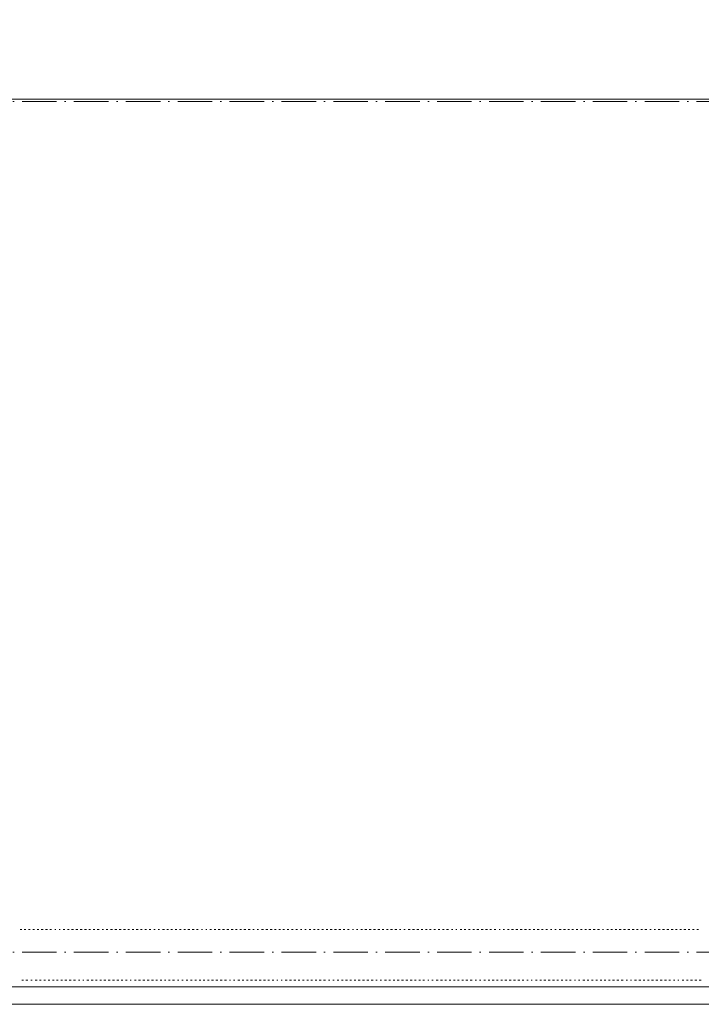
# Model space of a CAD drawing. Header units: centimetres. Extents: x -16053 to 7031, y -7778 to 254.
# Tile 174 of 256: x -6690 to -6216, y -2097 to -1412. Entities that reach past the tile are written whole.
import ezdxf

# ---------------------------------------------------------------- set-up
doc = ezdxf.new("R2010")
doc.units = ezdxf.units.CM
doc.header["$MEASUREMENT"] = 0
doc.linetypes.add('ACAD_ISO10W100', pattern=[18, 12, -3, 0, -3])
doc.layers.get('0').update_dxf_attribs({"linetype": 'CONTINUOUS'})
doc.layers.add('ODGROMÓWKA', color=3, linetype='ACAD_ISO10W100', lineweight=13)

msp = doc.modelspace()

# ---------------------------------------------------------------- linework, layer by layer
at = {"color": 252, "linetype": 'Continuous', "lineweight": 9, "true_color": 0x989898}
for points in [[(-4358.034, -325.557), (-4363.161, -325.557), (-6131.771, -325.557), (-6136.402, -325.557), (-6136.402, -855.164), (-9272.364, -855.164), (-9277.326, -855.164), (-9277.326, -2080.604), (-9277.326, -2085.236), (-6086.948, -2085.236), (-6081.82, -2085.236), (-6081.82, -1575.807)], [(-9277.326, -1467.802), (-6136.402, -1467.802), (-6136.402, -1467.802)]]:
    msp.add_lwpolyline(points, dxfattribs=at)
at = {"color": 254, "linetype": 'Continuous', "lineweight": 5, "true_color": 0xfdc4fd}
for points in [[(-6688.503, -2045.374), (-6689.826, -2045.374), (-6689.826, -2045.374)], [(-6688.503, -2045.374), (-6689.826, -2045.374), (-6689.826, -2045.374)], [(-6685.691, -2045.374), (-6686.849, -2045.374), (-6686.849, -2045.374)], [(-6685.691, -2045.374), (-6686.849, -2045.374), (-6686.849, -2045.374)], [(-6682.714, -2045.374), (-6683.872, -2045.374), (-6683.872, -2045.374)], [(-6682.714, -2045.374), (-6683.872, -2045.374), (-6683.872, -2045.374)], [(-6679.737, -2045.374), (-6680.895, -2045.374), (-6680.895, -2045.374)], [(-6679.737, -2045.374), (-6680.895, -2045.374), (-6680.895, -2045.374)], [(-6676.76, -2045.374), (-6677.918, -2045.374), (-6677.918, -2045.374)], [(-6676.76, -2045.374), (-6677.918, -2045.374), (-6677.918, -2045.374)], [(-6673.783, -2045.374), (-6675.106, -2045.374), (-6675.106, -2045.374)], [(-6673.783, -2045.374), (-6675.106, -2045.374), (-6675.106, -2045.374)], [(-6670.806, -2045.374), (-6672.129, -2045.374), (-6672.129, -2045.374)], [(-6670.806, -2045.374), (-6672.129, -2045.374), (-6672.129, -2045.374)], [(-6667.828, -2045.374), (-6669.152, -2045.374), (-6669.152, -2045.374)], [(-6667.828, -2045.374), (-6669.152, -2045.374), (-6669.152, -2045.374)], [(-6664.851, -2045.374), (-6665.678, -2045.374), (-6665.678, -2045.374)], [(-6664.851, -2045.374), (-6665.678, -2045.374), (-6665.678, -2045.374)], [(-6661.874, -2045.374), (-6662.701, -2045.374), (-6662.701, -2045.374)], [(-6661.874, -2045.374), (-6662.701, -2045.374), (-6662.701, -2045.374)], [(-6658.566, -2045.374), (-6659.724, -2045.374), (-6659.724, -2045.374)], [(-6658.566, -2045.374), (-6659.724, -2045.374), (-6659.724, -2045.374)], [(-6655.589, -2045.374), (-6656.747, -2045.374), (-6656.747, -2045.374)], [(-6655.589, -2045.374), (-6656.747, -2045.374), (-6656.747, -2045.374)], [(-6652.612, -2045.374), (-6653.935, -2045.374), (-6653.935, -2045.374)], [(-6652.612, -2045.374), (-6653.935, -2045.374), (-6653.935, -2045.374)], [(-6649.635, -2045.374), (-6650.958, -2045.374), (-6650.958, -2045.374)], [(-6649.635, -2045.374), (-6650.958, -2045.374), (-6650.958, -2045.374)], [(-6646.657, -2045.374), (-6647.981, -2045.374), (-6647.981, -2045.374)], [(-6646.657, -2045.374), (-6647.981, -2045.374), (-6647.981, -2045.374)], [(-6643.68, -2045.374), (-6645.003, -2045.374), (-6645.003, -2045.374)], [(-6643.68, -2045.374), (-6645.003, -2045.374), (-6645.003, -2045.374)], [(-6640.703, -2045.374), (-6642.026, -2045.374), (-6642.026, -2045.374)], [(-6640.703, -2045.374), (-6642.026, -2045.374), (-6642.026, -2045.374)], [(-6637.726, -2045.374), (-6639.049, -2045.374), (-6639.049, -2045.374)], [(-6637.726, -2045.374), (-6639.049, -2045.374), (-6639.049, -2045.374)], [(-6634.749, -2045.374), (-6636.072, -2045.374), (-6636.072, -2045.374)], [(-6634.749, -2045.374), (-6636.072, -2045.374), (-6636.072, -2045.374)], [(-6631.771, -2045.374), (-6632.764, -2045.374), (-6632.764, -2045.374)], [(-6631.771, -2045.374), (-6632.764, -2045.374), (-6632.764, -2045.374)], [(-6628.794, -2045.374), (-6629.787, -2045.374), (-6629.787, -2045.374)], [(-6628.794, -2045.374), (-6629.787, -2045.374), (-6629.787, -2045.374)], [(-6625.486, -2045.374), (-6626.809, -2045.374), (-6626.809, -2045.374)], [(-6625.486, -2045.374), (-6626.809, -2045.374), (-6626.809, -2045.374)], [(-6622.509, -2045.374), (-6623.832, -2045.374), (-6623.832, -2045.374)], [(-6622.509, -2045.374), (-6623.832, -2045.374), (-6623.832, -2045.374)], [(-6619.532, -2045.374), (-6620.855, -2045.374), (-6620.855, -2045.374)], [(-6619.532, -2045.374), (-6620.855, -2045.374), (-6620.855, -2045.374)], [(-6616.555, -2045.374), (-6617.878, -2045.374), (-6617.878, -2045.374)], [(-6616.555, -2045.374), (-6617.878, -2045.374), (-6617.878, -2045.374)], [(-6613.578, -2045.374), (-6614.901, -2045.374), (-6614.901, -2045.374)], [(-6613.578, -2045.374), (-6614.901, -2045.374), (-6614.901, -2045.374)], [(-6610.6, -2045.374), (-6611.924, -2045.374), (-6611.924, -2045.374)], [(-6610.6, -2045.374), (-6611.924, -2045.374), (-6611.924, -2045.374)], [(-6607.623, -2045.374), (-6608.946, -2045.374), (-6608.946, -2045.374)], [(-6607.623, -2045.374), (-6608.946, -2045.374), (-6608.946, -2045.374)], [(-6604.811, -2045.374), (-6605.969, -2045.374), (-6605.969, -2045.374)], [(-6604.811, -2045.374), (-6605.969, -2045.374), (-6605.969, -2045.374)], [(-6601.834, -2045.374), (-6602.992, -2045.374), (-6602.992, -2045.374)], [(-6601.834, -2045.374), (-6602.992, -2045.374), (-6602.992, -2045.374)], [(-6598.857, -2045.374), (-6600.015, -2045.374), (-6600.015, -2045.374)], [(-6598.857, -2045.374), (-6600.015, -2045.374), (-6600.015, -2045.374)], [(-6595.88, -2045.374), (-6596.707, -2045.374), (-6596.707, -2045.374)], [(-6595.88, -2045.374), (-6596.707, -2045.374), (-6596.707, -2045.374)], [(-6592.903, -2045.374), (-6593.73, -2045.374), (-6593.73, -2045.374)], [(-6592.903, -2045.374), (-6593.73, -2045.374), (-6593.73, -2045.374)], [(-6589.429, -2045.374), (-6590.753, -2045.374), (-6590.753, -2045.374)], [(-6589.429, -2045.374), (-6590.753, -2045.374), (-6590.753, -2045.374)], [(-6586.452, -2045.374), (-6587.775, -2045.374), (-6587.775, -2045.374)], [(-6586.452, -2045.374), (-6587.775, -2045.374), (-6587.775, -2045.374)], [(-6583.64, -2045.374), (-6584.798, -2045.374), (-6584.798, -2045.374)], [(-6583.64, -2045.374), (-6584.798, -2045.374), (-6584.798, -2045.374)], [(-6580.663, -2045.374), (-6581.821, -2045.374), (-6581.821, -2045.374)], [(-6580.663, -2045.374), (-6581.821, -2045.374), (-6581.821, -2045.374)], [(-6577.686, -2045.374), (-6578.844, -2045.374), (-6578.844, -2045.374)], [(-6577.686, -2045.374), (-6578.844, -2045.374), (-6578.844, -2045.374)], [(-6574.709, -2045.374), (-6575.867, -2045.374), (-6575.867, -2045.374)], [(-6574.709, -2045.374), (-6575.867, -2045.374), (-6575.867, -2045.374)], [(-6571.732, -2045.374), (-6573.055, -2045.374), (-6573.055, -2045.374)], [(-6571.732, -2045.374), (-6573.055, -2045.374), (-6573.055, -2045.374)], [(-6568.754, -2045.374), (-6570.078, -2045.374), (-6570.078, -2045.374)], [(-6568.754, -2045.374), (-6570.078, -2045.374), (-6570.078, -2045.374)], [(-6565.777, -2045.374), (-6567.1, -2045.374), (-6567.1, -2045.374)], [(-6565.777, -2045.374), (-6567.1, -2045.374), (-6567.1, -2045.374)], [(-6562.8, -2045.374), (-6563.627, -2045.374), (-6563.627, -2045.374)], [(-6562.8, -2045.374), (-6563.627, -2045.374), (-6563.627, -2045.374)], [(-6559.823, -2045.374), (-6560.65, -2045.374), (-6560.65, -2045.374)], [(-6559.823, -2045.374), (-6560.65, -2045.374), (-6560.65, -2045.374)], [(-6556.515, -2045.374), (-6557.673, -2045.374), (-6557.673, -2045.374)], [(-6556.515, -2045.374), (-6557.673, -2045.374), (-6557.673, -2045.374)], [(-6553.538, -2045.374), (-6554.696, -2045.374), (-6554.696, -2045.374)], [(-6553.538, -2045.374), (-6554.696, -2045.374), (-6554.696, -2045.374)], [(-6550.561, -2045.374), (-6551.884, -2045.374), (-6551.884, -2045.374)], [(-6550.561, -2045.374), (-6551.884, -2045.374), (-6551.884, -2045.374)], [(-6547.583, -2045.374), (-6548.907, -2045.374), (-6548.907, -2045.374)], [(-6547.583, -2045.374), (-6548.907, -2045.374), (-6548.907, -2045.374)], [(-6544.606, -2045.374), (-6545.929, -2045.374), (-6545.929, -2045.374)], [(-6544.606, -2045.374), (-6545.929, -2045.374), (-6545.929, -2045.374)], [(-6541.629, -2045.374), (-6542.952, -2045.374), (-6542.952, -2045.374)], [(-6541.629, -2045.374), (-6542.952, -2045.374), (-6542.952, -2045.374)], [(-6538.652, -2045.374), (-6539.975, -2045.374), (-6539.975, -2045.374)], [(-6538.652, -2045.374), (-6539.975, -2045.374), (-6539.975, -2045.374)], [(-6535.675, -2045.374), (-6536.998, -2045.374), (-6536.998, -2045.374)], [(-6535.675, -2045.374), (-6536.998, -2045.374), (-6536.998, -2045.374)], [(-6532.698, -2045.374), (-6534.021, -2045.374), (-6534.021, -2045.374)], [(-6532.698, -2045.374), (-6534.021, -2045.374), (-6534.021, -2045.374)], [(-6529.72, -2045.374), (-6531.044, -2045.374), (-6531.044, -2045.374)], [(-6529.72, -2045.374), (-6531.044, -2045.374), (-6531.044, -2045.374)], [(-6526.909, -2045.374), (-6527.736, -2045.374), (-6527.736, -2045.374)], [(-6526.909, -2045.374), (-6527.736, -2045.374), (-6527.736, -2045.374)], [(-6523.931, -2045.374), (-6524.758, -2045.374), (-6524.758, -2045.374)], [(-6523.931, -2045.374), (-6524.758, -2045.374), (-6524.758, -2045.374)], [(-6520.458, -2045.374), (-6521.781, -2045.374), (-6521.781, -2045.374)], [(-6520.458, -2045.374), (-6521.781, -2045.374), (-6521.781, -2045.374)], [(-6517.481, -2045.374), (-6518.804, -2045.374), (-6518.804, -2045.374)], [(-6517.481, -2045.374), (-6518.804, -2045.374), (-6518.804, -2045.374)], [(-6514.504, -2045.374), (-6515.827, -2045.374), (-6515.827, -2045.374)], [(-6514.504, -2045.374), (-6515.827, -2045.374), (-6515.827, -2045.374)], [(-6511.526, -2045.374), (-6512.85, -2045.374), (-6512.85, -2045.374)], [(-6511.526, -2045.374), (-6512.85, -2045.374), (-6512.85, -2045.374)], [(-6508.549, -2045.374), (-6509.872, -2045.374), (-6509.872, -2045.374)], [(-6508.549, -2045.374), (-6509.872, -2045.374), (-6509.872, -2045.374)], [(-6505.738, -2045.374), (-6506.895, -2045.374), (-6506.895, -2045.374)], [(-6505.738, -2045.374), (-6506.895, -2045.374), (-6506.895, -2045.374)], [(-6502.76, -2045.374), (-6503.918, -2045.374), (-6503.918, -2045.374)], [(-6502.76, -2045.374), (-6503.918, -2045.374), (-6503.918, -2045.374)], [(-6499.783, -2045.374), (-6500.941, -2045.374), (-6500.941, -2045.374)], [(-6499.783, -2045.374), (-6500.941, -2045.374), (-6500.941, -2045.374)], [(-6496.806, -2045.374), (-6497.964, -2045.374), (-6497.964, -2045.374)], [(-6496.806, -2045.374), (-6497.964, -2045.374), (-6497.964, -2045.374)], [(-6493.829, -2045.374), (-6494.656, -2045.374), (-6494.656, -2045.374)], [(-6493.829, -2045.374), (-6494.656, -2045.374), (-6494.656, -2045.374)], [(-6490.852, -2045.374), (-6491.679, -2045.374), (-6491.679, -2045.374)], [(-6490.852, -2045.374), (-6491.679, -2045.374), (-6491.679, -2045.374)], [(-6487.378, -2045.374), (-6488.701, -2045.374), (-6488.701, -2045.374)], [(-6487.378, -2045.374), (-6488.701, -2045.374), (-6488.701, -2045.374)], [(-6484.566, -2045.374), (-6485.724, -2045.374), (-6485.724, -2045.374)], [(-6484.566, -2045.374), (-6485.724, -2045.374), (-6485.724, -2045.374)], [(-6481.589, -2045.374), (-6482.747, -2045.374), (-6482.747, -2045.374)], [(-6481.589, -2045.374), (-6482.747, -2045.374), (-6482.747, -2045.374)], [(-6478.612, -2045.374), (-6479.77, -2045.374), (-6479.77, -2045.374)], [(-6478.612, -2045.374), (-6479.77, -2045.374), (-6479.77, -2045.374)], [(-6475.635, -2045.374), (-6476.793, -2045.374), (-6476.793, -2045.374)], [(-6475.635, -2045.374), (-6476.793, -2045.374), (-6476.793, -2045.374)], [(-6472.658, -2045.374), (-6473.981, -2045.374), (-6473.981, -2045.374)], [(-6472.658, -2045.374), (-6473.981, -2045.374), (-6473.981, -2045.374)], [(-6469.681, -2045.374), (-6471.004, -2045.374), (-6471.004, -2045.374)], [(-6469.681, -2045.374), (-6471.004, -2045.374), (-6471.004, -2045.374)], [(-6466.703, -2045.374), (-6468.027, -2045.374), (-6468.027, -2045.374)], [(-6466.703, -2045.374), (-6468.027, -2045.374), (-6468.027, -2045.374)], [(-6463.726, -2045.374), (-6465.049, -2045.374), (-6465.049, -2045.374)], [(-6463.726, -2045.374), (-6465.049, -2045.374), (-6465.049, -2045.374)], [(-6460.749, -2045.374), (-6462.072, -2045.374), (-6462.072, -2045.374)], [(-6460.749, -2045.374), (-6462.072, -2045.374), (-6462.072, -2045.374)], [(-6457.772, -2045.374), (-6458.599, -2045.374), (-6458.599, -2045.374)], [(-6457.772, -2045.374), (-6458.599, -2045.374), (-6458.599, -2045.374)], [(-6454.795, -2045.374), (-6455.622, -2045.374), (-6455.622, -2045.374)], [(-6454.795, -2045.374), (-6455.622, -2045.374), (-6455.622, -2045.374)], [(-6451.487, -2045.374), (-6452.81, -2045.374), (-6452.81, -2045.374)], [(-6451.487, -2045.374), (-6452.81, -2045.374), (-6452.81, -2045.374)], [(-6448.51, -2045.374), (-6449.833, -2045.374), (-6449.833, -2045.374)], [(-6448.51, -2045.374), (-6449.833, -2045.374), (-6449.833, -2045.374)], [(-6445.532, -2045.374), (-6446.856, -2045.374), (-6446.856, -2045.374)], [(-6445.532, -2045.374), (-6446.856, -2045.374), (-6446.856, -2045.374)], [(-6442.555, -2045.374), (-6443.878, -2045.374), (-6443.878, -2045.374)], [(-6442.555, -2045.374), (-6443.878, -2045.374), (-6443.878, -2045.374)], [(-6439.578, -2045.374), (-6440.901, -2045.374), (-6440.901, -2045.374)], [(-6439.578, -2045.374), (-6440.901, -2045.374), (-6440.901, -2045.374)], [(-6436.601, -2045.374), (-6437.924, -2045.374), (-6437.924, -2045.374)], [(-6436.601, -2045.374), (-6437.924, -2045.374), (-6437.924, -2045.374)], [(-6433.624, -2045.374), (-6434.947, -2045.374), (-6434.947, -2045.374)], [(-6433.624, -2045.374), (-6434.947, -2045.374), (-6434.947, -2045.374)], [(-6430.646, -2045.374), (-6431.97, -2045.374), (-6431.97, -2045.374)], [(-6430.646, -2045.374), (-6431.97, -2045.374), (-6431.97, -2045.374)], [(-6427.669, -2045.374), (-6428.992, -2045.374), (-6428.992, -2045.374)], [(-6427.669, -2045.374), (-6428.992, -2045.374), (-6428.992, -2045.374)], [(-6424.857, -2045.374), (-6425.684, -2045.374), (-6425.684, -2045.374)], [(-6424.857, -2045.374), (-6425.684, -2045.374), (-6425.684, -2045.374)], [(-6421.88, -2045.374), (-6422.707, -2045.374), (-6422.707, -2045.374)], [(-6421.88, -2045.374), (-6422.707, -2045.374), (-6422.707, -2045.374)], [(-6418.407, -2045.374), (-6419.73, -2045.374), (-6419.73, -2045.374)], [(-6418.407, -2045.374), (-6419.73, -2045.374), (-6419.73, -2045.374)], [(-6415.43, -2045.374), (-6416.753, -2045.374), (-6416.753, -2045.374)], [(-6415.43, -2045.374), (-6416.753, -2045.374), (-6416.753, -2045.374)], [(-6412.453, -2045.374), (-6413.776, -2045.374), (-6413.776, -2045.374)], [(-6412.453, -2045.374), (-6413.776, -2045.374), (-6413.776, -2045.374)], [(-6409.475, -2045.374), (-6410.799, -2045.374), (-6410.799, -2045.374)], [(-6409.475, -2045.374), (-6410.799, -2045.374), (-6410.799, -2045.374)], [(-6406.498, -2045.374), (-6407.821, -2045.374), (-6407.821, -2045.374)], [(-6406.498, -2045.374), (-6407.821, -2045.374), (-6407.821, -2045.374)], [(-6403.686, -2045.374), (-6404.844, -2045.374), (-6404.844, -2045.374)], [(-6403.686, -2045.374), (-6404.844, -2045.374), (-6404.844, -2045.374)], [(-6400.709, -2045.374), (-6401.867, -2045.374), (-6401.867, -2045.374)], [(-6400.709, -2045.374), (-6401.867, -2045.374), (-6401.867, -2045.374)], [(-6397.732, -2045.374), (-6398.89, -2045.374), (-6398.89, -2045.374)], [(-6397.732, -2045.374), (-6398.89, -2045.374), (-6398.89, -2045.374)], [(-6394.755, -2045.374), (-6395.913, -2045.374), (-6395.913, -2045.374)], [(-6394.755, -2045.374), (-6395.913, -2045.374), (-6395.913, -2045.374)], [(-6391.778, -2045.374), (-6393.101, -2045.374), (-6393.101, -2045.374)], [(-6391.778, -2045.374), (-6393.101, -2045.374), (-6393.101, -2045.374)], [(-6388.801, -2045.374), (-6389.628, -2045.374), (-6389.628, -2045.374)], [(-6388.801, -2045.374), (-6389.628, -2045.374), (-6389.628, -2045.374)], [(-6385.823, -2045.374), (-6386.65, -2045.374), (-6386.65, -2045.374)], [(-6385.823, -2045.374), (-6386.65, -2045.374), (-6386.65, -2045.374)], [(-6382.515, -2045.374), (-6383.673, -2045.374), (-6383.673, -2045.374)], [(-6382.515, -2045.374), (-6383.673, -2045.374), (-6383.673, -2045.374)], [(-6379.538, -2045.374), (-6380.696, -2045.374), (-6380.696, -2045.374)], [(-6379.538, -2045.374), (-6380.696, -2045.374), (-6380.696, -2045.374)], [(-6376.561, -2045.374), (-6377.719, -2045.374), (-6377.719, -2045.374)], [(-6376.561, -2045.374), (-6377.719, -2045.374), (-6377.719, -2045.374)], [(-6373.584, -2045.374), (-6374.742, -2045.374), (-6374.742, -2045.374)], [(-6373.584, -2045.374), (-6374.742, -2045.374), (-6374.742, -2045.374)], [(-6370.607, -2045.374), (-6371.93, -2045.374), (-6371.93, -2045.374)], [(-6370.607, -2045.374), (-6371.93, -2045.374), (-6371.93, -2045.374)], [(-6367.629, -2045.374), (-6368.953, -2045.374), (-6368.953, -2045.374)], [(-6367.629, -2045.374), (-6368.953, -2045.374), (-6368.953, -2045.374)], [(-6364.652, -2045.374), (-6365.976, -2045.374), (-6365.976, -2045.374)], [(-6364.652, -2045.374), (-6365.976, -2045.374), (-6365.976, -2045.374)], [(-6361.675, -2045.374), (-6362.998, -2045.374), (-6362.998, -2045.374)], [(-6361.675, -2045.374), (-6362.998, -2045.374), (-6362.998, -2045.374)], [(-6358.698, -2045.374), (-6360.021, -2045.374), (-6360.021, -2045.374)], [(-6358.698, -2045.374), (-6360.021, -2045.374), (-6360.021, -2045.374)], [(-6355.721, -2045.374), (-6356.548, -2045.374), (-6356.548, -2045.374)], [(-6355.721, -2045.374), (-6356.548, -2045.374), (-6356.548, -2045.374)], [(-6352.744, -2045.374), (-6353.571, -2045.374), (-6353.571, -2045.374)], [(-6352.744, -2045.374), (-6353.571, -2045.374), (-6353.571, -2045.374)], [(-6349.436, -2045.374), (-6350.759, -2045.374), (-6350.759, -2045.374)], [(-6349.436, -2045.374), (-6350.759, -2045.374), (-6350.759, -2045.374)], [(-6346.458, -2045.374), (-6347.782, -2045.374), (-6347.782, -2045.374)], [(-6346.458, -2045.374), (-6347.782, -2045.374), (-6347.782, -2045.374)], [(-6343.481, -2045.374), (-6344.804, -2045.374), (-6344.804, -2045.374)], [(-6343.481, -2045.374), (-6344.804, -2045.374), (-6344.804, -2045.374)], [(-6340.504, -2045.374), (-6341.827, -2045.374), (-6341.827, -2045.374)], [(-6340.504, -2045.374), (-6341.827, -2045.374), (-6341.827, -2045.374)], [(-6337.527, -2045.374), (-6338.85, -2045.374), (-6338.85, -2045.374)], [(-6337.527, -2045.374), (-6338.85, -2045.374), (-6338.85, -2045.374)], [(-6334.55, -2045.374), (-6335.873, -2045.374), (-6335.873, -2045.374)], [(-6334.55, -2045.374), (-6335.873, -2045.374), (-6335.873, -2045.374)], [(-6331.573, -2045.374), (-6332.896, -2045.374), (-6332.896, -2045.374)], [(-6331.573, -2045.374), (-6332.896, -2045.374), (-6332.896, -2045.374)], [(-6328.595, -2045.374), (-6329.919, -2045.374), (-6329.919, -2045.374)], [(-6328.595, -2045.374), (-6329.919, -2045.374), (-6329.919, -2045.374)], [(-6325.784, -2045.374), (-6326.941, -2045.374), (-6326.941, -2045.374)], [(-6325.784, -2045.374), (-6326.941, -2045.374), (-6326.941, -2045.374)], [(-6322.806, -2045.374), (-6323.964, -2045.374), (-6323.964, -2045.374)], [(-6322.806, -2045.374), (-6323.964, -2045.374), (-6323.964, -2045.374)], [(-6319.829, -2045.374), (-6320.656, -2045.374), (-6320.656, -2045.374)], [(-6319.829, -2045.374), (-6320.656, -2045.374), (-6320.656, -2045.374)], [(-6316.852, -2045.374), (-6317.679, -2045.374), (-6317.679, -2045.374)], [(-6316.852, -2045.374), (-6317.679, -2045.374), (-6317.679, -2045.374)], [(-6313.379, -2045.374), (-6314.702, -2045.374), (-6314.702, -2045.374)], [(-6313.379, -2045.374), (-6314.702, -2045.374), (-6314.702, -2045.374)], [(-6310.401, -2045.374), (-6311.725, -2045.374), (-6311.725, -2045.374)], [(-6310.401, -2045.374), (-6311.725, -2045.374), (-6311.725, -2045.374)], [(-6307.424, -2045.374), (-6308.748, -2045.374), (-6308.748, -2045.374)], [(-6307.424, -2045.374), (-6308.748, -2045.374), (-6308.748, -2045.374)], [(-6304.613, -2045.374), (-6305.77, -2045.374), (-6305.77, -2045.374)], [(-6304.613, -2045.374), (-6305.77, -2045.374), (-6305.77, -2045.374)], [(-6301.635, -2045.374), (-6302.793, -2045.374), (-6302.793, -2045.374)], [(-6301.635, -2045.374), (-6302.793, -2045.374), (-6302.793, -2045.374)], [(-6298.658, -2045.374), (-6299.816, -2045.374), (-6299.816, -2045.374)], [(-6298.658, -2045.374), (-6299.816, -2045.374), (-6299.816, -2045.374)], [(-6295.681, -2045.374), (-6296.839, -2045.374), (-6296.839, -2045.374)], [(-6295.681, -2045.374), (-6296.839, -2045.374), (-6296.839, -2045.374)], [(-6292.704, -2045.374), (-6294.027, -2045.374), (-6294.027, -2045.374)], [(-6292.704, -2045.374), (-6294.027, -2045.374), (-6294.027, -2045.374)], [(-6289.727, -2045.374), (-6291.05, -2045.374), (-6291.05, -2045.374)], [(-6289.727, -2045.374), (-6291.05, -2045.374), (-6291.05, -2045.374)], [(-6286.749, -2045.374), (-6288.073, -2045.374), (-6288.073, -2045.374)], [(-6286.749, -2045.374), (-6288.073, -2045.374), (-6288.073, -2045.374)], [(-6283.772, -2045.374), (-6284.599, -2045.374), (-6284.599, -2045.374)], [(-6283.772, -2045.374), (-6284.599, -2045.374), (-6284.599, -2045.374)], [(-6280.464, -2045.374), (-6281.622, -2045.374), (-6281.622, -2045.374)], [(-6280.464, -2045.374), (-6281.622, -2045.374), (-6281.622, -2045.374)], [(-6277.487, -2045.374), (-6278.645, -2045.374), (-6278.645, -2045.374)], [(-6277.487, -2045.374), (-6278.645, -2045.374), (-6278.645, -2045.374)], [(-6274.51, -2045.374), (-6275.668, -2045.374), (-6275.668, -2045.374)], [(-6274.51, -2045.374), (-6275.668, -2045.374), (-6275.668, -2045.374)], [(-6271.533, -2045.374), (-6272.856, -2045.374), (-6272.856, -2045.374)], [(-6271.533, -2045.374), (-6272.856, -2045.374), (-6272.856, -2045.374)], [(-6268.556, -2045.374), (-6269.879, -2045.374), (-6269.879, -2045.374)], [(-6268.556, -2045.374), (-6269.879, -2045.374), (-6269.879, -2045.374)], [(-6265.578, -2045.374), (-6266.902, -2045.374), (-6266.902, -2045.374)], [(-6265.578, -2045.374), (-6266.902, -2045.374), (-6266.902, -2045.374)], [(-6262.601, -2045.374), (-6263.924, -2045.374), (-6263.924, -2045.374)], [(-6262.601, -2045.374), (-6263.924, -2045.374), (-6263.924, -2045.374)], [(-6259.624, -2045.374), (-6260.947, -2045.374), (-6260.947, -2045.374)], [(-6259.624, -2045.374), (-6260.947, -2045.374), (-6260.947, -2045.374)], [(-6256.647, -2045.374), (-6257.97, -2045.374), (-6257.97, -2045.374)], [(-6256.647, -2045.374), (-6257.97, -2045.374), (-6257.97, -2045.374)], [(-6253.67, -2045.374), (-6254.993, -2045.374), (-6254.993, -2045.374)], [(-6253.67, -2045.374), (-6254.993, -2045.374), (-6254.993, -2045.374)], [(-6250.693, -2045.374), (-6251.685, -2045.374), (-6251.685, -2045.374)], [(-6250.693, -2045.374), (-6251.685, -2045.374), (-6251.685, -2045.374)], [(-6247.715, -2045.374), (-6248.708, -2045.374), (-6248.708, -2045.374)], [(-6247.715, -2045.374), (-6248.708, -2045.374), (-6248.708, -2045.374)], [(-6244.407, -2045.374), (-6245.731, -2045.374), (-6245.731, -2045.374)], [(-6244.407, -2045.374), (-6245.731, -2045.374), (-6245.731, -2045.374)], [(-6241.43, -2045.374), (-6242.753, -2045.374), (-6242.753, -2045.374)], [(-6241.43, -2045.374), (-6242.753, -2045.374), (-6242.753, -2045.374)], [(-6238.453, -2045.374), (-6239.776, -2045.374), (-6239.776, -2045.374)], [(-6238.453, -2045.374), (-6239.776, -2045.374), (-6239.776, -2045.374)], [(-6235.476, -2045.374), (-6236.799, -2045.374), (-6236.799, -2045.374)], [(-6235.476, -2045.374), (-6236.799, -2045.374), (-6236.799, -2045.374)], [(-6232.499, -2045.374), (-6233.822, -2045.374), (-6233.822, -2045.374)], [(-6232.499, -2045.374), (-6233.822, -2045.374), (-6233.822, -2045.374)], [(-6229.521, -2045.374), (-6230.845, -2045.374), (-6230.845, -2045.374)], [(-6229.521, -2045.374), (-6230.845, -2045.374), (-6230.845, -2045.374)], [(-6226.544, -2045.374), (-6227.867, -2045.374), (-6227.867, -2045.374)], [(-6226.544, -2045.374), (-6227.867, -2045.374), (-6227.867, -2045.374)], [(-6223.733, -2045.374), (-6224.89, -2045.374), (-6224.89, -2045.374)], [(-6223.733, -2045.374), (-6224.89, -2045.374), (-6224.89, -2045.374)], [(-6220.755, -2045.374), (-6221.913, -2045.374), (-6221.913, -2045.374)], [(-6220.755, -2045.374), (-6221.913, -2045.374), (-6221.913, -2045.374)], [(-6217.778, -2045.374), (-6218.936, -2045.374), (-6218.936, -2045.374)], [(-6217.778, -2045.374), (-6218.936, -2045.374), (-6218.936, -2045.374)], [(-6687.345, -2080.604), (-6688.503, -2080.604), (-6688.503, -2080.604)], [(-6687.345, -2080.604), (-6688.503, -2080.604), (-6688.503, -2080.604)], [(-6684.368, -2080.604), (-6685.691, -2080.604), (-6685.691, -2080.604)], [(-6684.368, -2080.604), (-6685.691, -2080.604), (-6685.691, -2080.604)], [(-6681.391, -2080.604), (-6682.218, -2080.604), (-6682.218, -2080.604)], [(-6681.391, -2080.604), (-6682.218, -2080.604), (-6682.218, -2080.604)], [(-6677.918, -2080.604), (-6679.241, -2080.604), (-6679.241, -2080.604)], [(-6677.918, -2080.604), (-6679.241, -2080.604), (-6679.241, -2080.604)], [(-6675.106, -2080.604), (-6676.264, -2080.604), (-6676.264, -2080.604)], [(-6675.106, -2080.604), (-6676.264, -2080.604), (-6676.264, -2080.604)], [(-6672.129, -2080.604), (-6673.287, -2080.604), (-6673.287, -2080.604)], [(-6672.129, -2080.604), (-6673.287, -2080.604), (-6673.287, -2080.604)], [(-6669.152, -2080.604), (-6670.309, -2080.604), (-6670.309, -2080.604)], [(-6669.152, -2080.604), (-6670.309, -2080.604), (-6670.309, -2080.604)], [(-6666.174, -2080.604), (-6667.332, -2080.604), (-6667.332, -2080.604)], [(-6666.174, -2080.604), (-6667.332, -2080.604), (-6667.332, -2080.604)], [(-6663.197, -2080.604), (-6664.52, -2080.604), (-6664.52, -2080.604)], [(-6663.197, -2080.604), (-6664.52, -2080.604), (-6664.52, -2080.604)], [(-6660.22, -2080.604), (-6661.543, -2080.604), (-6661.543, -2080.604)], [(-6660.22, -2080.604), (-6661.543, -2080.604), (-6661.543, -2080.604)], [(-6657.243, -2080.604), (-6658.566, -2080.604), (-6658.566, -2080.604)], [(-6657.243, -2080.604), (-6658.566, -2080.604), (-6658.566, -2080.604)], [(-6654.266, -2080.604), (-6655.589, -2080.604), (-6655.589, -2080.604)], [(-6654.266, -2080.604), (-6655.589, -2080.604), (-6655.589, -2080.604)], [(-6651.288, -2080.604), (-6652.612, -2080.604), (-6652.612, -2080.604)], [(-6651.288, -2080.604), (-6652.612, -2080.604), (-6652.612, -2080.604)], [(-6648.311, -2080.604), (-6649.138, -2080.604), (-6649.138, -2080.604)], [(-6648.311, -2080.604), (-6649.138, -2080.604), (-6649.138, -2080.604)], [(-6645.334, -2080.604), (-6646.161, -2080.604), (-6646.161, -2080.604)], [(-6645.334, -2080.604), (-6646.161, -2080.604), (-6646.161, -2080.604)], [(-6642.026, -2080.604), (-6643.349, -2080.604), (-6643.349, -2080.604)], [(-6642.026, -2080.604), (-6643.349, -2080.604), (-6643.349, -2080.604)], [(-6639.049, -2080.604), (-6640.372, -2080.604), (-6640.372, -2080.604)], [(-6639.049, -2080.604), (-6640.372, -2080.604), (-6640.372, -2080.604)], [(-6636.072, -2080.604), (-6637.395, -2080.604), (-6637.395, -2080.604)], [(-6636.072, -2080.604), (-6637.395, -2080.604), (-6637.395, -2080.604)], [(-6633.095, -2080.604), (-6634.418, -2080.604), (-6634.418, -2080.604)], [(-6633.095, -2080.604), (-6634.418, -2080.604), (-6634.418, -2080.604)], [(-6630.117, -2080.604), (-6631.441, -2080.604), (-6631.441, -2080.604)], [(-6630.117, -2080.604), (-6631.441, -2080.604), (-6631.441, -2080.604)], [(-6627.14, -2080.604), (-6628.463, -2080.604), (-6628.463, -2080.604)], [(-6627.14, -2080.604), (-6628.463, -2080.604), (-6628.463, -2080.604)], [(-6624.163, -2080.604), (-6625.486, -2080.604), (-6625.486, -2080.604)], [(-6624.163, -2080.604), (-6625.486, -2080.604), (-6625.486, -2080.604)], [(-6621.186, -2080.604), (-6622.509, -2080.604), (-6622.509, -2080.604)], [(-6621.186, -2080.604), (-6622.509, -2080.604), (-6622.509, -2080.604)], [(-6618.209, -2080.604), (-6619.532, -2080.604), (-6619.532, -2080.604)], [(-6618.209, -2080.604), (-6619.532, -2080.604), (-6619.532, -2080.604)], [(-6615.397, -2080.604), (-6616.555, -2080.604), (-6616.555, -2080.604)], [(-6615.397, -2080.604), (-6616.555, -2080.604), (-6616.555, -2080.604)], [(-6612.42, -2080.604), (-6613.247, -2080.604), (-6613.247, -2080.604)], [(-6612.42, -2080.604), (-6613.247, -2080.604), (-6613.247, -2080.604)], [(-6608.946, -2080.604), (-6610.27, -2080.604), (-6610.27, -2080.604)], [(-6608.946, -2080.604), (-6610.27, -2080.604), (-6610.27, -2080.604)], [(-6605.969, -2080.604), (-6607.292, -2080.604), (-6607.292, -2080.604)], [(-6605.969, -2080.604), (-6607.292, -2080.604), (-6607.292, -2080.604)], [(-6602.992, -2080.604), (-6604.315, -2080.604), (-6604.315, -2080.604)], [(-6602.992, -2080.604), (-6604.315, -2080.604), (-6604.315, -2080.604)], [(-6600.015, -2080.604), (-6601.338, -2080.604), (-6601.338, -2080.604)], [(-6600.015, -2080.604), (-6601.338, -2080.604), (-6601.338, -2080.604)], [(-6597.038, -2080.604), (-6598.361, -2080.604), (-6598.361, -2080.604)], [(-6597.038, -2080.604), (-6598.361, -2080.604), (-6598.361, -2080.604)], [(-6594.226, -2080.604), (-6595.384, -2080.604), (-6595.384, -2080.604)], [(-6594.226, -2080.604), (-6595.384, -2080.604), (-6595.384, -2080.604)], [(-6591.249, -2080.604), (-6592.407, -2080.604), (-6592.407, -2080.604)], [(-6591.249, -2080.604), (-6592.407, -2080.604), (-6592.407, -2080.604)], [(-6588.272, -2080.604), (-6589.429, -2080.604), (-6589.429, -2080.604)], [(-6588.272, -2080.604), (-6589.429, -2080.604), (-6589.429, -2080.604)], [(-6585.294, -2080.604), (-6586.452, -2080.604), (-6586.452, -2080.604)], [(-6585.294, -2080.604), (-6586.452, -2080.604), (-6586.452, -2080.604)], [(-6582.317, -2080.604), (-6583.64, -2080.604), (-6583.64, -2080.604)], [(-6582.317, -2080.604), (-6583.64, -2080.604), (-6583.64, -2080.604)], [(-6579.34, -2080.604), (-6580.167, -2080.604), (-6580.167, -2080.604)], [(-6579.34, -2080.604), (-6580.167, -2080.604), (-6580.167, -2080.604)], [(-6576.363, -2080.604), (-6577.19, -2080.604), (-6577.19, -2080.604)], [(-6576.363, -2080.604), (-6577.19, -2080.604), (-6577.19, -2080.604)], [(-6573.055, -2080.604), (-6574.213, -2080.604), (-6574.213, -2080.604)], [(-6573.055, -2080.604), (-6574.213, -2080.604), (-6574.213, -2080.604)], [(-6570.078, -2080.604), (-6571.235, -2080.604), (-6571.235, -2080.604)], [(-6570.078, -2080.604), (-6571.235, -2080.604), (-6571.235, -2080.604)], [(-6567.1, -2080.604), (-6568.258, -2080.604), (-6568.258, -2080.604)], [(-6567.1, -2080.604), (-6568.258, -2080.604), (-6568.258, -2080.604)], [(-6564.123, -2080.604), (-6565.281, -2080.604), (-6565.281, -2080.604)], [(-6564.123, -2080.604), (-6565.281, -2080.604), (-6565.281, -2080.604)], [(-6561.146, -2080.604), (-6562.469, -2080.604), (-6562.469, -2080.604)], [(-6561.146, -2080.604), (-6562.469, -2080.604), (-6562.469, -2080.604)], [(-6558.169, -2080.604), (-6559.492, -2080.604), (-6559.492, -2080.604)], [(-6558.169, -2080.604), (-6559.492, -2080.604), (-6559.492, -2080.604)], [(-6555.192, -2080.604), (-6556.515, -2080.604), (-6556.515, -2080.604)], [(-6555.192, -2080.604), (-6556.515, -2080.604), (-6556.515, -2080.604)], [(-6552.215, -2080.604), (-6553.538, -2080.604), (-6553.538, -2080.604)], [(-6552.215, -2080.604), (-6553.538, -2080.604), (-6553.538, -2080.604)], [(-6549.237, -2080.604), (-6550.561, -2080.604), (-6550.561, -2080.604)], [(-6549.237, -2080.604), (-6550.561, -2080.604), (-6550.561, -2080.604)], [(-6546.26, -2080.604), (-6547.583, -2080.604), (-6547.583, -2080.604)], [(-6546.26, -2080.604), (-6547.583, -2080.604), (-6547.583, -2080.604)], [(-6543.283, -2080.604), (-6544.11, -2080.604), (-6544.11, -2080.604)], [(-6543.283, -2080.604), (-6544.11, -2080.604), (-6544.11, -2080.604)], [(-6540.306, -2080.604), (-6541.298, -2080.604), (-6541.298, -2080.604)], [(-6540.306, -2080.604), (-6541.298, -2080.604), (-6541.298, -2080.604)], [(-6536.998, -2080.604), (-6538.321, -2080.604), (-6538.321, -2080.604)], [(-6536.998, -2080.604), (-6538.321, -2080.604), (-6538.321, -2080.604)], [(-6534.021, -2080.604), (-6535.344, -2080.604), (-6535.344, -2080.604)], [(-6534.021, -2080.604), (-6535.344, -2080.604), (-6535.344, -2080.604)], [(-6531.044, -2080.604), (-6532.367, -2080.604), (-6532.367, -2080.604)], [(-6531.044, -2080.604), (-6532.367, -2080.604), (-6532.367, -2080.604)], [(-6528.066, -2080.604), (-6529.39, -2080.604), (-6529.39, -2080.604)], [(-6528.066, -2080.604), (-6529.39, -2080.604), (-6529.39, -2080.604)], [(-6525.089, -2080.604), (-6526.412, -2080.604), (-6526.412, -2080.604)], [(-6525.089, -2080.604), (-6526.412, -2080.604), (-6526.412, -2080.604)], [(-6522.112, -2080.604), (-6523.435, -2080.604), (-6523.435, -2080.604)], [(-6522.112, -2080.604), (-6523.435, -2080.604), (-6523.435, -2080.604)], [(-6519.135, -2080.604), (-6520.458, -2080.604), (-6520.458, -2080.604)], [(-6519.135, -2080.604), (-6520.458, -2080.604), (-6520.458, -2080.604)], [(-6516.323, -2080.604), (-6517.481, -2080.604), (-6517.481, -2080.604)], [(-6516.323, -2080.604), (-6517.481, -2080.604), (-6517.481, -2080.604)], [(-6513.346, -2080.604), (-6514.504, -2080.604), (-6514.504, -2080.604)], [(-6513.346, -2080.604), (-6514.504, -2080.604), (-6514.504, -2080.604)], [(-6510.369, -2080.604), (-6511.196, -2080.604), (-6511.196, -2080.604)], [(-6510.369, -2080.604), (-6511.196, -2080.604), (-6511.196, -2080.604)], [(-6507.392, -2080.604), (-6508.219, -2080.604), (-6508.219, -2080.604)], [(-6507.392, -2080.604), (-6508.219, -2080.604), (-6508.219, -2080.604)], [(-6503.918, -2080.604), (-6505.241, -2080.604), (-6505.241, -2080.604)], [(-6503.918, -2080.604), (-6505.241, -2080.604), (-6505.241, -2080.604)], [(-6500.941, -2080.604), (-6502.264, -2080.604), (-6502.264, -2080.604)], [(-6500.941, -2080.604), (-6502.264, -2080.604), (-6502.264, -2080.604)], [(-6497.964, -2080.604), (-6499.287, -2080.604), (-6499.287, -2080.604)], [(-6497.964, -2080.604), (-6499.287, -2080.604), (-6499.287, -2080.604)], [(-6495.152, -2080.604), (-6496.31, -2080.604), (-6496.31, -2080.604)], [(-6495.152, -2080.604), (-6496.31, -2080.604), (-6496.31, -2080.604)], [(-6492.175, -2080.604), (-6493.333, -2080.604), (-6493.333, -2080.604)], [(-6492.175, -2080.604), (-6493.333, -2080.604), (-6493.333, -2080.604)], [(-6489.198, -2080.604), (-6490.355, -2080.604), (-6490.355, -2080.604)], [(-6489.198, -2080.604), (-6490.355, -2080.604), (-6490.355, -2080.604)], [(-6486.22, -2080.604), (-6487.378, -2080.604), (-6487.378, -2080.604)], [(-6486.22, -2080.604), (-6487.378, -2080.604), (-6487.378, -2080.604)], [(-6483.243, -2080.604), (-6484.566, -2080.604), (-6484.566, -2080.604)], [(-6483.243, -2080.604), (-6484.566, -2080.604), (-6484.566, -2080.604)], [(-6480.266, -2080.604), (-6481.589, -2080.604), (-6481.589, -2080.604)], [(-6480.266, -2080.604), (-6481.589, -2080.604), (-6481.589, -2080.604)], [(-6477.289, -2080.604), (-6478.612, -2080.604), (-6478.612, -2080.604)], [(-6477.289, -2080.604), (-6478.612, -2080.604), (-6478.612, -2080.604)], [(-6474.312, -2080.604), (-6475.139, -2080.604), (-6475.139, -2080.604)], [(-6474.312, -2080.604), (-6475.139, -2080.604), (-6475.139, -2080.604)], [(-6471.335, -2080.604), (-6472.162, -2080.604), (-6472.162, -2080.604)], [(-6471.335, -2080.604), (-6472.162, -2080.604), (-6472.162, -2080.604)], [(-6468.027, -2080.604), (-6469.184, -2080.604), (-6469.184, -2080.604)], [(-6468.027, -2080.604), (-6469.184, -2080.604), (-6469.184, -2080.604)], [(-6465.049, -2080.604), (-6466.207, -2080.604), (-6466.207, -2080.604)], [(-6465.049, -2080.604), (-6466.207, -2080.604), (-6466.207, -2080.604)], [(-6462.072, -2080.604), (-6463.395, -2080.604), (-6463.395, -2080.604)], [(-6462.072, -2080.604), (-6463.395, -2080.604), (-6463.395, -2080.604)], [(-6459.095, -2080.604), (-6460.418, -2080.604), (-6460.418, -2080.604)], [(-6459.095, -2080.604), (-6460.418, -2080.604), (-6460.418, -2080.604)], [(-6456.118, -2080.604), (-6457.441, -2080.604), (-6457.441, -2080.604)], [(-6456.118, -2080.604), (-6457.441, -2080.604), (-6457.441, -2080.604)], [(-6453.141, -2080.604), (-6454.464, -2080.604), (-6454.464, -2080.604)], [(-6453.141, -2080.604), (-6454.464, -2080.604), (-6454.464, -2080.604)], [(-6450.164, -2080.604), (-6451.487, -2080.604), (-6451.487, -2080.604)], [(-6450.164, -2080.604), (-6451.487, -2080.604), (-6451.487, -2080.604)], [(-6447.186, -2080.604), (-6448.51, -2080.604), (-6448.51, -2080.604)], [(-6447.186, -2080.604), (-6448.51, -2080.604), (-6448.51, -2080.604)], [(-6444.209, -2080.604), (-6445.532, -2080.604), (-6445.532, -2080.604)], [(-6444.209, -2080.604), (-6445.532, -2080.604), (-6445.532, -2080.604)], [(-6441.232, -2080.604), (-6442.224, -2080.604), (-6442.224, -2080.604)], [(-6441.232, -2080.604), (-6442.224, -2080.604), (-6442.224, -2080.604)], [(-6438.255, -2080.604), (-6439.247, -2080.604), (-6439.247, -2080.604)], [(-6438.255, -2080.604), (-6439.247, -2080.604), (-6439.247, -2080.604)], [(-6434.947, -2080.604), (-6436.27, -2080.604), (-6436.27, -2080.604)], [(-6434.947, -2080.604), (-6436.27, -2080.604), (-6436.27, -2080.604)], [(-6431.97, -2080.604), (-6433.293, -2080.604), (-6433.293, -2080.604)], [(-6431.97, -2080.604), (-6433.293, -2080.604), (-6433.293, -2080.604)], [(-6428.992, -2080.604), (-6430.316, -2080.604), (-6430.316, -2080.604)], [(-6428.992, -2080.604), (-6430.316, -2080.604), (-6430.316, -2080.604)], [(-6426.015, -2080.604), (-6427.338, -2080.604), (-6427.338, -2080.604)], [(-6426.015, -2080.604), (-6427.338, -2080.604), (-6427.338, -2080.604)], [(-6423.038, -2080.604), (-6424.361, -2080.604), (-6424.361, -2080.604)], [(-6423.038, -2080.604), (-6424.361, -2080.604), (-6424.361, -2080.604)], [(-6420.061, -2080.604), (-6421.384, -2080.604), (-6421.384, -2080.604)], [(-6420.061, -2080.604), (-6421.384, -2080.604), (-6421.384, -2080.604)], [(-6417.084, -2080.604), (-6418.407, -2080.604), (-6418.407, -2080.604)], [(-6417.084, -2080.604), (-6418.407, -2080.604), (-6418.407, -2080.604)], [(-6414.272, -2080.604), (-6415.43, -2080.604), (-6415.43, -2080.604)], [(-6414.272, -2080.604), (-6415.43, -2080.604), (-6415.43, -2080.604)], [(-6411.295, -2080.604), (-6412.453, -2080.604), (-6412.453, -2080.604)], [(-6411.295, -2080.604), (-6412.453, -2080.604), (-6412.453, -2080.604)], [(-6408.318, -2080.604), (-6409.475, -2080.604), (-6409.475, -2080.604)], [(-6408.318, -2080.604), (-6409.475, -2080.604), (-6409.475, -2080.604)], [(-6405.34, -2080.604), (-6406.167, -2080.604), (-6406.167, -2080.604)], [(-6405.34, -2080.604), (-6406.167, -2080.604), (-6406.167, -2080.604)], [(-6402.363, -2080.604), (-6403.19, -2080.604), (-6403.19, -2080.604)], [(-6402.363, -2080.604), (-6403.19, -2080.604), (-6403.19, -2080.604)], [(-6398.89, -2080.604), (-6400.213, -2080.604), (-6400.213, -2080.604)], [(-6398.89, -2080.604), (-6400.213, -2080.604), (-6400.213, -2080.604)], [(-6395.913, -2080.604), (-6397.236, -2080.604), (-6397.236, -2080.604)], [(-6395.913, -2080.604), (-6397.236, -2080.604), (-6397.236, -2080.604)], [(-6393.101, -2080.604), (-6394.259, -2080.604), (-6394.259, -2080.604)], [(-6393.101, -2080.604), (-6394.259, -2080.604), (-6394.259, -2080.604)], [(-6390.124, -2080.604), (-6391.282, -2080.604), (-6391.282, -2080.604)], [(-6390.124, -2080.604), (-6391.282, -2080.604), (-6391.282, -2080.604)], [(-6387.147, -2080.604), (-6388.304, -2080.604), (-6388.304, -2080.604)], [(-6387.147, -2080.604), (-6388.304, -2080.604), (-6388.304, -2080.604)], [(-6384.169, -2080.604), (-6385.327, -2080.604), (-6385.327, -2080.604)], [(-6384.169, -2080.604), (-6385.327, -2080.604), (-6385.327, -2080.604)], [(-6381.192, -2080.604), (-6382.515, -2080.604), (-6382.515, -2080.604)], [(-6381.192, -2080.604), (-6382.515, -2080.604), (-6382.515, -2080.604)], [(-6378.215, -2080.604), (-6379.538, -2080.604), (-6379.538, -2080.604)], [(-6378.215, -2080.604), (-6379.538, -2080.604), (-6379.538, -2080.604)], [(-6375.238, -2080.604), (-6376.561, -2080.604), (-6376.561, -2080.604)], [(-6375.238, -2080.604), (-6376.561, -2080.604), (-6376.561, -2080.604)], [(-6372.261, -2080.604), (-6373.088, -2080.604), (-6373.088, -2080.604)], [(-6372.261, -2080.604), (-6373.088, -2080.604), (-6373.088, -2080.604)], [(-6369.283, -2080.604), (-6370.11, -2080.604), (-6370.11, -2080.604)], [(-6369.283, -2080.604), (-6370.11, -2080.604), (-6370.11, -2080.604)], [(-6365.976, -2080.604), (-6367.133, -2080.604), (-6367.133, -2080.604)], [(-6365.976, -2080.604), (-6367.133, -2080.604), (-6367.133, -2080.604)], [(-6362.998, -2080.604), (-6364.156, -2080.604), (-6364.156, -2080.604)], [(-6362.998, -2080.604), (-6364.156, -2080.604), (-6364.156, -2080.604)], [(-6360.021, -2080.604), (-6361.344, -2080.604), (-6361.344, -2080.604)], [(-6360.021, -2080.604), (-6361.344, -2080.604), (-6361.344, -2080.604)], [(-6357.044, -2080.604), (-6358.367, -2080.604), (-6358.367, -2080.604)], [(-6357.044, -2080.604), (-6358.367, -2080.604), (-6358.367, -2080.604)], [(-6354.067, -2080.604), (-6355.39, -2080.604), (-6355.39, -2080.604)], [(-6354.067, -2080.604), (-6355.39, -2080.604), (-6355.39, -2080.604)], [(-6351.09, -2080.604), (-6352.413, -2080.604), (-6352.413, -2080.604)], [(-6351.09, -2080.604), (-6352.413, -2080.604), (-6352.413, -2080.604)], [(-6348.112, -2080.604), (-6349.436, -2080.604), (-6349.436, -2080.604)], [(-6348.112, -2080.604), (-6349.436, -2080.604), (-6349.436, -2080.604)], [(-6345.135, -2080.604), (-6346.458, -2080.604), (-6346.458, -2080.604)], [(-6345.135, -2080.604), (-6346.458, -2080.604), (-6346.458, -2080.604)], [(-6342.158, -2080.604), (-6343.481, -2080.604), (-6343.481, -2080.604)], [(-6342.158, -2080.604), (-6343.481, -2080.604), (-6343.481, -2080.604)], [(-6339.181, -2080.604), (-6340.504, -2080.604), (-6340.504, -2080.604)], [(-6339.181, -2080.604), (-6340.504, -2080.604), (-6340.504, -2080.604)], [(-6336.369, -2080.604), (-6337.196, -2080.604), (-6337.196, -2080.604)], [(-6336.369, -2080.604), (-6337.196, -2080.604), (-6337.196, -2080.604)], [(-6333.392, -2080.604), (-6334.219, -2080.604), (-6334.219, -2080.604)], [(-6333.392, -2080.604), (-6334.219, -2080.604), (-6334.219, -2080.604)], [(-6329.919, -2080.604), (-6331.242, -2080.604), (-6331.242, -2080.604)], [(-6329.919, -2080.604), (-6331.242, -2080.604), (-6331.242, -2080.604)], [(-6326.941, -2080.604), (-6328.265, -2080.604), (-6328.265, -2080.604)], [(-6326.941, -2080.604), (-6328.265, -2080.604), (-6328.265, -2080.604)], [(-6323.964, -2080.604), (-6325.287, -2080.604), (-6325.287, -2080.604)], [(-6323.964, -2080.604), (-6325.287, -2080.604), (-6325.287, -2080.604)], [(-6320.987, -2080.604), (-6322.31, -2080.604), (-6322.31, -2080.604)], [(-6320.987, -2080.604), (-6322.31, -2080.604), (-6322.31, -2080.604)], [(-6318.01, -2080.604), (-6319.333, -2080.604), (-6319.333, -2080.604)], [(-6318.01, -2080.604), (-6319.333, -2080.604), (-6319.333, -2080.604)], [(-6315.198, -2080.604), (-6316.356, -2080.604), (-6316.356, -2080.604)], [(-6315.198, -2080.604), (-6316.356, -2080.604), (-6316.356, -2080.604)], [(-6312.221, -2080.604), (-6313.379, -2080.604), (-6313.379, -2080.604)], [(-6312.221, -2080.604), (-6313.379, -2080.604), (-6313.379, -2080.604)], [(-6309.244, -2080.604), (-6310.401, -2080.604), (-6310.401, -2080.604)], [(-6309.244, -2080.604), (-6310.401, -2080.604), (-6310.401, -2080.604)], [(-6306.267, -2080.604), (-6307.424, -2080.604), (-6307.424, -2080.604)], [(-6306.267, -2080.604), (-6307.424, -2080.604), (-6307.424, -2080.604)], [(-6303.289, -2080.604), (-6304.116, -2080.604), (-6304.116, -2080.604)], [(-6303.289, -2080.604), (-6304.116, -2080.604), (-6304.116, -2080.604)], [(-6300.312, -2080.604), (-6301.139, -2080.604), (-6301.139, -2080.604)], [(-6300.312, -2080.604), (-6301.139, -2080.604), (-6301.139, -2080.604)], [(-6296.839, -2080.604), (-6298.162, -2080.604), (-6298.162, -2080.604)], [(-6296.839, -2080.604), (-6298.162, -2080.604), (-6298.162, -2080.604)], [(-6294.027, -2080.604), (-6295.185, -2080.604), (-6295.185, -2080.604)], [(-6294.027, -2080.604), (-6295.185, -2080.604), (-6295.185, -2080.604)], [(-6291.05, -2080.604), (-6292.208, -2080.604), (-6292.208, -2080.604)], [(-6291.05, -2080.604), (-6292.208, -2080.604), (-6292.208, -2080.604)], [(-6288.073, -2080.604), (-6289.23, -2080.604), (-6289.23, -2080.604)], [(-6288.073, -2080.604), (-6289.23, -2080.604), (-6289.23, -2080.604)], [(-6285.095, -2080.604), (-6286.253, -2080.604), (-6286.253, -2080.604)], [(-6285.095, -2080.604), (-6286.253, -2080.604), (-6286.253, -2080.604)], [(-6282.118, -2080.604), (-6283.441, -2080.604), (-6283.441, -2080.604)], [(-6282.118, -2080.604), (-6283.441, -2080.604), (-6283.441, -2080.604)], [(-6279.141, -2080.604), (-6280.464, -2080.604), (-6280.464, -2080.604)], [(-6279.141, -2080.604), (-6280.464, -2080.604), (-6280.464, -2080.604)], [(-6276.164, -2080.604), (-6277.487, -2080.604), (-6277.487, -2080.604)], [(-6276.164, -2080.604), (-6277.487, -2080.604), (-6277.487, -2080.604)], [(-6273.187, -2080.604), (-6274.51, -2080.604), (-6274.51, -2080.604)], [(-6273.187, -2080.604), (-6274.51, -2080.604), (-6274.51, -2080.604)], [(-6270.21, -2080.604), (-6271.533, -2080.604), (-6271.533, -2080.604)], [(-6270.21, -2080.604), (-6271.533, -2080.604), (-6271.533, -2080.604)], [(-6267.232, -2080.604), (-6268.059, -2080.604), (-6268.059, -2080.604)], [(-6267.232, -2080.604), (-6268.059, -2080.604), (-6268.059, -2080.604)], [(-6264.255, -2080.604), (-6265.082, -2080.604), (-6265.082, -2080.604)], [(-6264.255, -2080.604), (-6265.082, -2080.604), (-6265.082, -2080.604)], [(-6260.947, -2080.604), (-6262.27, -2080.604), (-6262.27, -2080.604)], [(-6260.947, -2080.604), (-6262.27, -2080.604), (-6262.27, -2080.604)], [(-6257.97, -2080.604), (-6259.293, -2080.604), (-6259.293, -2080.604)], [(-6257.97, -2080.604), (-6259.293, -2080.604), (-6259.293, -2080.604)], [(-6254.993, -2080.604), (-6256.316, -2080.604), (-6256.316, -2080.604)], [(-6254.993, -2080.604), (-6256.316, -2080.604), (-6256.316, -2080.604)], [(-6252.016, -2080.604), (-6253.339, -2080.604), (-6253.339, -2080.604)], [(-6252.016, -2080.604), (-6253.339, -2080.604), (-6253.339, -2080.604)], [(-6249.039, -2080.604), (-6250.362, -2080.604), (-6250.362, -2080.604)], [(-6249.039, -2080.604), (-6250.362, -2080.604), (-6250.362, -2080.604)], [(-6246.061, -2080.604), (-6247.385, -2080.604), (-6247.385, -2080.604)], [(-6246.061, -2080.604), (-6247.385, -2080.604), (-6247.385, -2080.604)], [(-6243.084, -2080.604), (-6244.407, -2080.604), (-6244.407, -2080.604)], [(-6243.084, -2080.604), (-6244.407, -2080.604), (-6244.407, -2080.604)], [(-6240.107, -2080.604), (-6241.43, -2080.604), (-6241.43, -2080.604)], [(-6240.107, -2080.604), (-6241.43, -2080.604), (-6241.43, -2080.604)], [(-6237.13, -2080.604), (-6238.453, -2080.604), (-6238.453, -2080.604)], [(-6237.13, -2080.604), (-6238.453, -2080.604), (-6238.453, -2080.604)], [(-6234.318, -2080.604), (-6235.145, -2080.604), (-6235.145, -2080.604)], [(-6234.318, -2080.604), (-6235.145, -2080.604), (-6235.145, -2080.604)], [(-6231.341, -2080.604), (-6232.168, -2080.604), (-6232.168, -2080.604)], [(-6231.341, -2080.604), (-6232.168, -2080.604), (-6232.168, -2080.604)], [(-6227.867, -2080.604), (-6229.191, -2080.604), (-6229.191, -2080.604)], [(-6227.867, -2080.604), (-6229.191, -2080.604), (-6229.191, -2080.604)], [(-6224.89, -2080.604), (-6226.213, -2080.604), (-6226.213, -2080.604)], [(-6224.89, -2080.604), (-6226.213, -2080.604), (-6226.213, -2080.604)], [(-6221.913, -2080.604), (-6223.236, -2080.604), (-6223.236, -2080.604)], [(-6221.913, -2080.604), (-6223.236, -2080.604), (-6223.236, -2080.604)], [(-6218.936, -2080.604), (-6220.259, -2080.604), (-6220.259, -2080.604)], [(-6218.936, -2080.604), (-6220.259, -2080.604), (-6220.259, -2080.604)], [(-6215.959, -2080.604), (-6217.282, -2080.604), (-6217.282, -2080.604)], [(-6215.959, -2080.604), (-6217.282, -2080.604), (-6217.282, -2080.604)]]:
    msp.add_lwpolyline(points, dxfattribs=at)
at = {"color": 8, "linetype": 'Continuous', "lineweight": 15, "true_color": 0x767676}
msp.add_lwpolyline([(-9222.248, -2085.236), (-9222.248, -2097.475), (-6136.402, -2097.475), (-6136.402, -2085.236)], dxfattribs=at)
at = {"layer": 'ODGROMÓWKA', "ltscale": 2}
msp.add_lwpolyline([(-6112.103, -877.612), (-9251.49, -877.612), (-9251.49, -2061.118), (-6112.103, -2061.118)], close=True, dxfattribs=at)
msp.add_lwpolyline([(-9251.49, -1469.365), (-6112.103, -1469.365)], dxfattribs=at)

doc.saveas('drawing.dxf')
